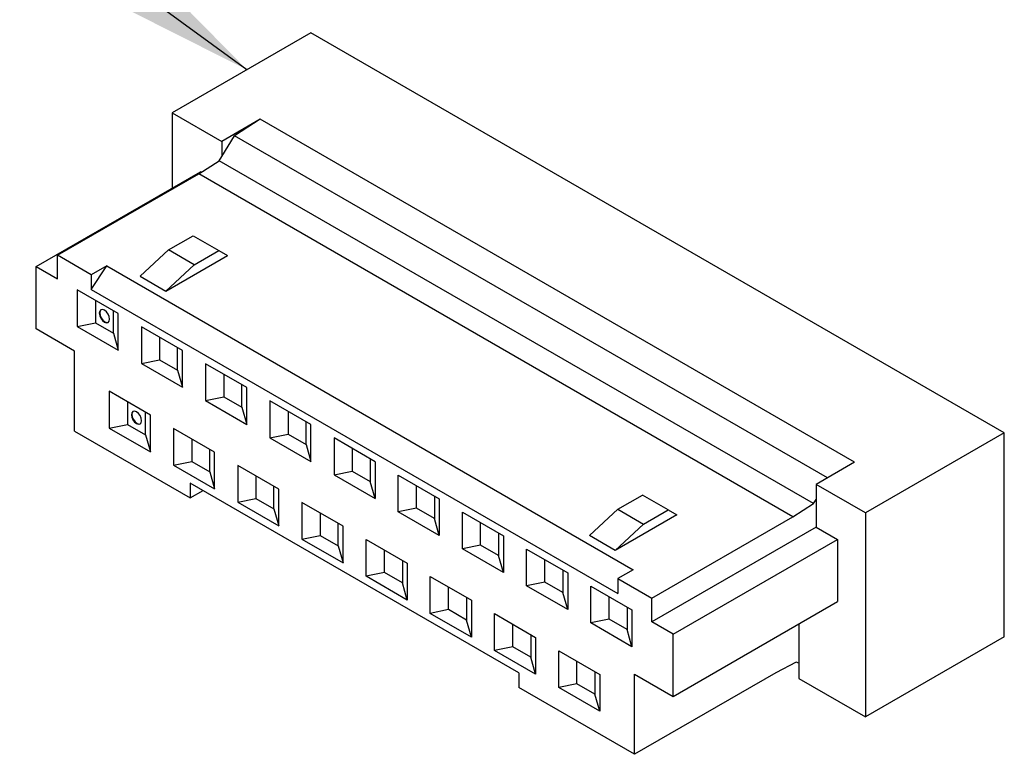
# Model space of a CAD drawing. Extents: x 897.4 to 914.4, y -8.5 to 2.5.
# Tile 4 of 36: x 905.304 to 905.838, y -3.685 to -3.287. Entities that reach past the tile are written whole.
import ezdxf

# ---------------------------------------------------------------- set-up
doc = ezdxf.new("R2010")
doc.units = 0
doc.header["$LTSCALE"] = 4
doc.header["$MEASUREMENT"] = 0
doc.layers.get('0').update_dxf_attribs({"linetype": 'CONTINUOUS'})
doc.layers.add('SLD-0', color=179, linetype='CONTINUOUS')
doc.styles.get("Standard").update_dxf_attribs({"font": 'romans.shx'})
doc.dimstyles.new('SLDDIMSTYLE4', dxfattribs={"dimtxt": 0.18, "dimasz": 0.07874, "dimexe": 0, "dimexo": 0.0625, "dimgap": 0, "dimtad": 0, "dimtih": 1, "dimtoh": 1, "dimdec": 0, "dimrnd": 1e-09, "dimzin": 0, "dimdsep": 46, "dimtxsty": 'Standard', "dimsah": 1, "dimcen": 0.09, "dimadec": 0, "dimazin": 0, "dimtfac": 0.07874, "dimtdec": 0, "dimtofl": 0, "dimtmove": 0, "dimatfit": 3, "dimfxl": 0, "dimfrac": 2, "dimtolj": 1, "dimtzin": 0, "dimarcsym": 0})

msp = doc.modelspace()

# ---------------------------------------------------------------- linework, layer by layer
at = {"color": 7, "linetype": 'Continuous', "lineweight": 25}
for p, q in [((905.46191, -3.29379), (905.38675, -3.33718)), ((905.83774, -3.51075), (905.46191, -3.29379)), ((905.38675, -3.33718), (905.41361, -3.35269)), ((905.38675, -3.33718), (905.38675, -3.378)), ((905.43449, -3.34063), (905.41361, -3.35269)), ((905.43449, -3.34063), (905.42057, -3.34963)), ((905.75659, -3.52658), (905.43449, -3.34063)), ((905.41361, -3.36089), (905.42057, -3.34963)), ((905.74183, -3.53509), (905.42057, -3.34963)), ((905.41361, -3.35269), (905.41361, -3.36089)), ((905.41222, -3.36314), (905.41361, -3.36089)), ((905.40109, -3.37021), (905.41222, -3.36314)), ((905.73432, -3.54908), (905.41222, -3.36314)), ((905.31298, -3.42059), (905.40206, -3.36916)), ((905.32453, -3.4144), (905.40109, -3.37021)), ((905.72318, -3.55615), (905.40109, -3.37021)), ((905.40241, -3.36937), (905.40206, -3.36916)), ((905.38466, -3.41151), (905.39802, -3.40379)), ((905.39802, -3.40379), (905.41194, -3.41183)), ((905.32453, -3.42726), (905.32453, -3.4144)), ((905.3429, -3.42501), (905.32453, -3.4144)), ((905.38466, -3.41151), (905.36935, -3.42581)), ((905.38327, -3.43385), (905.41668, -3.41456)), ((905.39858, -3.41954), (905.38466, -3.41151)), ((905.39858, -3.41954), (905.41194, -3.41183)), ((905.41194, -3.41183), (905.41668, -3.41456)), ((905.31298, -3.45435), (905.31298, -3.42059)), ((905.31298, -3.42059), (905.32453, -3.42726)), ((905.35125, -3.42019), (905.3429, -3.42501)), ((905.3429, -3.43305), (905.35125, -3.42019)), ((905.35125, -3.42019), (905.6366, -3.58492)), ((905.38327, -3.43385), (905.39858, -3.41954)), ((905.3429, -3.42501), (905.3429, -3.43305)), ((905.36935, -3.42581), (905.38327, -3.43385)), ((905.35752, -3.44598), (905.33525, -3.43313)), ((905.33525, -3.43313), (905.33525, -3.45306)), ((905.3429, -3.43305), (905.62825, -3.59777)), ((905.34513, -3.43883), (905.34513, -3.45105)), ((905.35487, -3.45667), (905.35487, -3.44446)), ((905.35752, -3.46592), (905.35752, -3.44598)), ((905.33525, -3.45306), (905.34513, -3.45105)), ((905.34513, -3.45105), (905.35487, -3.45667)), ((905.33385, -3.4664), (905.31298, -3.45435)), ((905.33525, -3.45306), (905.35752, -3.46592)), ((905.35487, -3.45667), (905.35752, -3.46592)), ((905.39232, -3.46607), (905.37005, -3.45322)), ((905.37005, -3.45322), (905.37005, -3.47315)), ((905.37993, -3.45892), (905.37993, -3.47114)), ((905.33385, -3.5098), (905.33385, -3.4664)), ((905.38967, -3.47676), (905.38967, -3.46455)), ((905.39232, -3.486), (905.39232, -3.46607)), ((905.37005, -3.47315), (905.37993, -3.47114)), ((905.37005, -3.47315), (905.39232, -3.486)), ((905.37993, -3.47114), (905.38967, -3.47676)), ((905.42711, -3.48616), (905.40484, -3.4733)), ((905.40484, -3.4733), (905.40484, -3.49324)), ((905.38967, -3.47676), (905.39232, -3.486)), ((905.41473, -3.47901), (905.41473, -3.49123)), ((905.42447, -3.49685), (905.42447, -3.48463)), ((905.37492, -3.50103), (905.35265, -3.48818)), ((905.35265, -3.48818), (905.35265, -3.50811)), ((905.42711, -3.50609), (905.42711, -3.48616)), ((905.36253, -3.49388), (905.36253, -3.5061)), ((905.40484, -3.49324), (905.41473, -3.49123)), ((905.40484, -3.49324), (905.42711, -3.50609)), ((905.41473, -3.49123), (905.42447, -3.49685)), ((905.46191, -3.50625), (905.43964, -3.49339)), ((905.43964, -3.49339), (905.43964, -3.51332)), ((905.37227, -3.51172), (905.37227, -3.49951)), ((905.42447, -3.49685), (905.42711, -3.50609)), ((905.44952, -3.4991), (905.44952, -3.51132)), ((905.35265, -3.50811), (905.36253, -3.5061)), ((905.36253, -3.5061), (905.37227, -3.51172)), ((905.37492, -3.52097), (905.37492, -3.50103)), ((905.45927, -3.51694), (905.45927, -3.50472)), ((905.33385, -3.5098), (905.39649, -3.54596)), ((905.35265, -3.50811), (905.37492, -3.52097)), ((905.40972, -3.52112), (905.38744, -3.50827)), ((905.38744, -3.50827), (905.38744, -3.5282)), ((905.43964, -3.51332), (905.44952, -3.51132)), ((905.44952, -3.51132), (905.45927, -3.51694)), ((905.46191, -3.52618), (905.46191, -3.50625)), ((905.83774, -3.51075), (905.76257, -3.55414)), ((905.83774, -3.62133), (905.83774, -3.51075)), ((905.37227, -3.51172), (905.37492, -3.52097)), ((905.39733, -3.51397), (905.39733, -3.52619)), ((905.43964, -3.51332), (905.46191, -3.52618)), ((905.47444, -3.51348), (905.47444, -3.53341)), ((905.49671, -3.52634), (905.47444, -3.51348)), ((905.40707, -3.53181), (905.40707, -3.5196)), ((905.40972, -3.54105), (905.40972, -3.52112)), ((905.45927, -3.51694), (905.46191, -3.52618)), ((905.48432, -3.51919), (905.48432, -3.5314)), ((905.38744, -3.5282), (905.39733, -3.52619)), ((905.39733, -3.52619), (905.40707, -3.53181)), ((905.49407, -3.52481), (905.49407, -3.53703)), ((905.49671, -3.52634), (905.49671, -3.54627)), ((905.75659, -3.52658), (905.73571, -3.53863)), ((905.38744, -3.5282), (905.40972, -3.54105)), ((905.40707, -3.53181), (905.40972, -3.54105)), ((905.44451, -3.54121), (905.42224, -3.52836)), ((905.42224, -3.52836), (905.42224, -3.54829)), ((905.47444, -3.53341), (905.48432, -3.5314)), ((905.48432, -3.5314), (905.49407, -3.53703)), ((905.39649, -3.53792), (905.39649, -3.54596)), ((905.57466, -3.64078), (905.39649, -3.53792)), ((905.43213, -3.53406), (905.43213, -3.54628)), ((905.47444, -3.53341), (905.49671, -3.54627)), ((905.49671, -3.54627), (905.49407, -3.53703)), ((905.50924, -3.53357), (905.53151, -3.54643)), ((905.50924, -3.5535), (905.50924, -3.53357)), ((905.39649, -3.54596), (905.40345, -3.54194)), ((905.44187, -3.5519), (905.44187, -3.53969)), ((905.44451, -3.56114), (905.44451, -3.54121)), ((905.51912, -3.55149), (905.51912, -3.53928)), ((905.76257, -3.55414), (905.73571, -3.53863)), ((905.73571, -3.53863), (905.73571, -3.54683)), ((905.42224, -3.54829), (905.43213, -3.54628)), ((905.42224, -3.54829), (905.44451, -3.56114)), ((905.43213, -3.54628), (905.44187, -3.5519)), ((905.47931, -3.5613), (905.45704, -3.54844)), ((905.45704, -3.54844), (905.45704, -3.56838)), ((905.52887, -3.5449), (905.52887, -3.55712)), ((905.53151, -3.54643), (905.53151, -3.56636)), ((905.62825, -3.55213), (905.64161, -3.54442)), ((905.65553, -3.55245), (905.64161, -3.54442)), ((905.73432, -3.54908), (905.73571, -3.54683)), ((905.73571, -3.54683), (905.73571, -3.56178)), ((905.44187, -3.5519), (905.44451, -3.56114)), ((905.46692, -3.55415), (905.46692, -3.56637)), ((905.51912, -3.55149), (905.50924, -3.5535)), ((905.53151, -3.56636), (905.50924, -3.5535)), ((905.52887, -3.55712), (905.51912, -3.55149)), ((905.54404, -3.55366), (905.56631, -3.56652)), ((905.54404, -3.57359), (905.54404, -3.55366)), ((905.61294, -3.56643), (905.62825, -3.55213)), ((905.62825, -3.55213), (905.64217, -3.56017)), ((905.64217, -3.56017), (905.65553, -3.55245)), ((905.65553, -3.55245), (905.66026, -3.55518)), ((905.72318, -3.55615), (905.73432, -3.54908)), ((905.76257, -3.55414), (905.76257, -3.66473)), ((905.53151, -3.56636), (905.52887, -3.55712)), ((905.55392, -3.57158), (905.55392, -3.55937)), ((905.66026, -3.55518), (905.62686, -3.57447)), ((905.64662, -3.60034), (905.72318, -3.55615)), ((905.47667, -3.57199), (905.47667, -3.55977)), ((905.47931, -3.58123), (905.47931, -3.5613)), ((905.64217, -3.56017), (905.62686, -3.57447)), ((905.73571, -3.56178), (905.64662, -3.6132)), ((905.73571, -3.56178), (905.74726, -3.56845)), ((905.45704, -3.56838), (905.46692, -3.56637)), ((905.45704, -3.56838), (905.47931, -3.58123)), ((905.46692, -3.56637), (905.47667, -3.57199)), ((905.49184, -3.56853), (905.51411, -3.58139)), ((905.49184, -3.58846), (905.49184, -3.56853)), ((905.56366, -3.56499), (905.56366, -3.57721)), ((905.56631, -3.56652), (905.56631, -3.58645)), ((905.62686, -3.57447), (905.61294, -3.56643)), ((905.65818, -3.61987), (905.74726, -3.56845)), ((905.74726, -3.56845), (905.74726, -3.6022)), ((905.47667, -3.57199), (905.47931, -3.58123)), ((905.50172, -3.58645), (905.50172, -3.57424)), ((905.55392, -3.57158), (905.54404, -3.57359)), ((905.56631, -3.58645), (905.54404, -3.57359)), ((905.56366, -3.57721), (905.55392, -3.57158)), ((905.57884, -3.57375), (905.60111, -3.58661)), ((905.57884, -3.59368), (905.57884, -3.57375)), ((905.51147, -3.57986), (905.51147, -3.59208)), ((905.56631, -3.58645), (905.56366, -3.57721)), ((905.58872, -3.59167), (905.58872, -3.57945)), ((905.51411, -3.58139), (905.51411, -3.60132)), ((905.59846, -3.58508), (905.59846, -3.5973)), ((905.6366, -3.58492), (905.62825, -3.58974)), ((905.50172, -3.58645), (905.49184, -3.58846)), ((905.51411, -3.60132), (905.49184, -3.58846)), ((905.51147, -3.59208), (905.50172, -3.58645)), ((905.52664, -3.58862), (905.54891, -3.60148)), ((905.52664, -3.60855), (905.52664, -3.58862)), ((905.60111, -3.58661), (905.60111, -3.60654)), ((905.62825, -3.58974), (905.62825, -3.59777)), ((905.62825, -3.58974), (905.64662, -3.60034)), ((905.51411, -3.60132), (905.51147, -3.59208)), ((905.53652, -3.60654), (905.53652, -3.59433)), ((905.58872, -3.59167), (905.57884, -3.59368)), ((905.60111, -3.60654), (905.57884, -3.59368)), ((905.59846, -3.5973), (905.58872, -3.59167)), ((905.61363, -3.59384), (905.63591, -3.60669)), ((905.61363, -3.61377), (905.61363, -3.59384)), ((905.54626, -3.59995), (905.54626, -3.61217)), ((905.54891, -3.60148), (905.54891, -3.62141)), ((905.60111, -3.60654), (905.59846, -3.5973)), ((905.62352, -3.61176), (905.62352, -3.59954)), ((905.64662, -3.6132), (905.64662, -3.60034)), ((905.65818, -3.65363), (905.74726, -3.6022)), ((905.53652, -3.60654), (905.52664, -3.60855)), ((905.54626, -3.61217), (905.53652, -3.60654)), ((905.63326, -3.60517), (905.63326, -3.61738)), ((905.63591, -3.60669), (905.63591, -3.62663)), ((905.54891, -3.62141), (905.52664, -3.60855)), ((905.54891, -3.62141), (905.54626, -3.61217)), ((905.56144, -3.60871), (905.58371, -3.62157)), ((905.56144, -3.62864), (905.56144, -3.60871)), ((905.62352, -3.61176), (905.61363, -3.61377)), ((905.63326, -3.61738), (905.62352, -3.61176)), ((905.57132, -3.62663), (905.57132, -3.61442)), ((905.63591, -3.62663), (905.61363, -3.61377)), ((905.63591, -3.62663), (905.63326, -3.61738)), ((905.65818, -3.61987), (905.64662, -3.6132)), ((905.72638, -3.61425), (905.72638, -3.63564)), ((905.58106, -3.62004), (905.58106, -3.63226)), ((905.58371, -3.62157), (905.58371, -3.6415)), ((905.65818, -3.65363), (905.65818, -3.61987)), ((905.83774, -3.62133), (905.76257, -3.66473)), ((905.57132, -3.62663), (905.56144, -3.62864)), ((905.58371, -3.6415), (905.56144, -3.62864)), ((905.58106, -3.63226), (905.57132, -3.62663)), ((905.59624, -3.6288), (905.61851, -3.64166)), ((905.59624, -3.64873), (905.59624, -3.6288)), ((905.58371, -3.6415), (905.58106, -3.63226)), ((905.60612, -3.64672), (905.60612, -3.6345)), ((905.72499, -3.63499), (905.71385, -3.64078)), ((905.72638, -3.63564), (905.72499, -3.63499)), ((905.72638, -3.63564), (905.72638, -3.64383)), ((905.57466, -3.64078), (905.57466, -3.64881)), ((905.61586, -3.64013), (905.61586, -3.65235)), ((905.61851, -3.64166), (905.61851, -3.66159)), ((905.71385, -3.64078), (905.6373, -3.68497)), ((905.6373, -3.64157), (905.65818, -3.65363)), ((905.6373, -3.68497), (905.6373, -3.64157)), ((905.72638, -3.64383), (905.76257, -3.66473)), ((905.6373, -3.68497), (905.57466, -3.64881)), ((905.60612, -3.64672), (905.59624, -3.64873)), ((905.61851, -3.66159), (905.59624, -3.64873)), ((905.61586, -3.65235), (905.60612, -3.64672)), ((905.61851, -3.66159), (905.61586, -3.65235))]:
    msp.add_line(p, q, dxfattribs=at)
at = {"color": 7, "linetype": 'Continuous', "lineweight": 25, "flags": 128}
for points in [[(905.34894, -3.44979), (905.35, -3.45065), (905.35107, -3.45102), (905.35197, -3.45084), (905.35257, -3.45015), (905.35278, -3.44904), (905.35257, -3.44769), (905.35197, -3.4463), (905.35107, -3.44508), (905.35, -3.44422), (905.34894, -3.44385), (905.34803, -3.44402), (905.34743, -3.44472), (905.34722, -3.44583), (905.34743, -3.44718), (905.34803, -3.44857), (905.34894, -3.44979)], [(905.34818, -3.44395), (905.34771, -3.44456), (905.3475, -3.44566), (905.34771, -3.44702), (905.34831, -3.44841), (905.34921, -3.44963), (905.35028, -3.45049)], [(905.35028, -3.45049), (905.35134, -3.45086), (905.3521, -3.45075)], [(905.36634, -3.50484), (905.3674, -3.5057), (905.36847, -3.50607), (905.36937, -3.50589), (905.36997, -3.5052), (905.37018, -3.50409), (905.36997, -3.50274), (905.36937, -3.50135), (905.36847, -3.50013), (905.3674, -3.49927), (905.36634, -3.4989), (905.36543, -3.49907), (905.36483, -3.49977), (905.36462, -3.50088), (905.36483, -3.50223), (905.36543, -3.50362), (905.36634, -3.50484)], [(905.36558, -3.499), (905.36511, -3.49961), (905.36489, -3.50071), (905.36511, -3.50207), (905.36571, -3.50346), (905.36661, -3.50468), (905.36768, -3.50554)], [(905.36768, -3.50554), (905.36874, -3.50591), (905.3695, -3.5058)]]:
    msp.add_lwpolyline(points, dxfattribs=at)

# ---------------------------------------------------------------- leaders
at = {"layer": 'SLD-0'}
msp.add_leader([(905.42723, -3.31381), (905.18957, -3.14069), (905.11083, -3.14069)], dimstyle='SLDDIMSTYLE4', dxfattribs=at)

doc.saveas('drawing.dxf')
